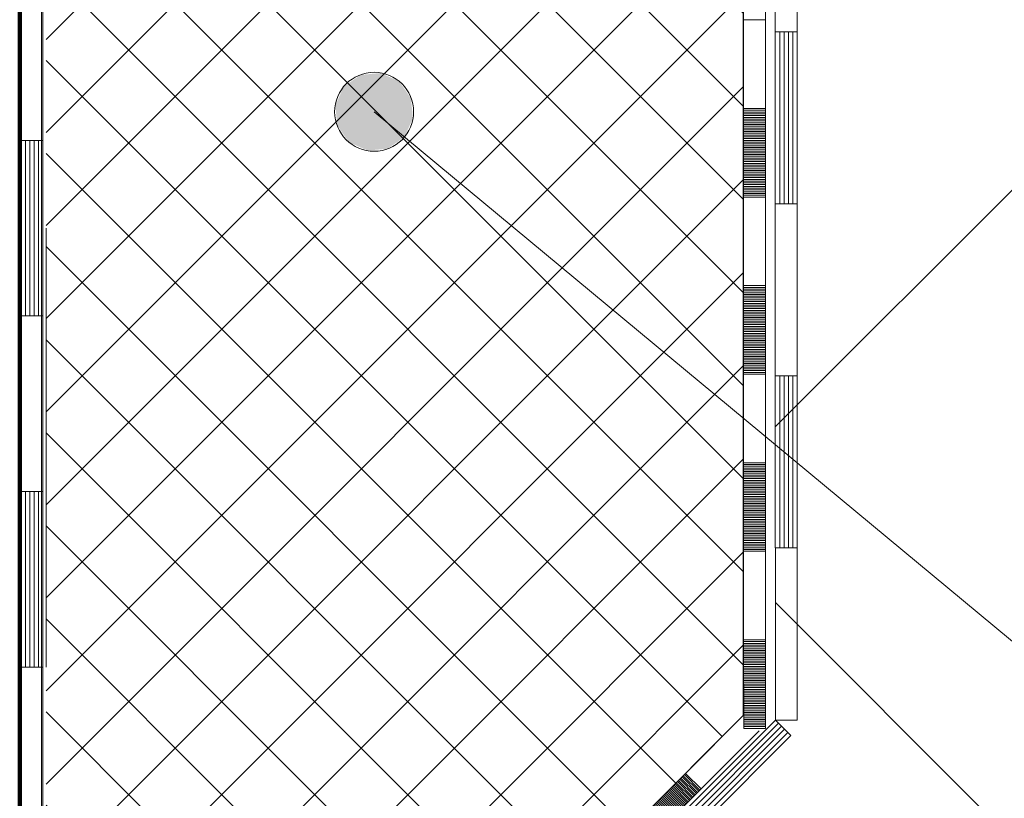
# Model space of a CAD drawing. Header units: metres. Extents: x 1306 to 1412, y -79 to 41.
# Tile 30 of 256: x 1389.313 to 1389.537, y -70.704 to -70.527. Entities that reach past the tile are written whole.
import ezdxf

# ---------------------------------------------------------------- set-up
doc = ezdxf.new("R2010")
doc.units = ezdxf.units.M
doc.header["$PDMODE"] = 65
for name, pattern in [('AUSGEZOGEN', [0]), ('PUNKT2_S9', [0.0015, 0, -0.0015]), ('STRICHPUNKT2_S5', [0.5, 0.35, -0.05, 0.05, -0.05])]:
    doc.linetypes.add(name, pattern=pattern)
for name, color, linetype, lineweight in [('XR$9$Achsen', 4, 'AUSGEZOGEN', 13), ('XR$9$Maßlinie 1_50', 7, 'AUSGEZOGEN', 25), ('XR$9$Muster', 4, 'AUSGEZOGEN', 13), ('XR$9$Möblierung', 4, 'AUSGEZOGEN', 13), ('XR$9$Schraffur', 4, 'AUSGEZOGEN', 13), ('XR$9$Text 1_100', 3, 'AUSGEZOGEN', 18), ('XR$9$Text 1_50', 3, 'AUSGEZOGEN', 18), ('XR$9$Wand', 1, 'AUSGEZOGEN', 50), ('XR$9$Wand Mauerwerk tr', 42, 'AUSGEZOGEN', 18)]:
    doc.layers.add(name, color=color, linetype=linetype, lineweight=lineweight)
doc.styles.add('ARIAL', font='arial.ttf')
doc.dimstyles.new('DIMSTYLE_32', dxfattribs={"dimtxt": 0.04, "dimasz": 0.03, "dimexe": 0, "dimexo": 1e-06, "dimgap": 0.02, "dimtad": 2, "dimdec": 1, "dimlfac": 100, "dimrnd": 0.5, "dimzin": 4, "dimdsep": 46, "dimtxsty": 'ARIAL', "dimblk1": 'ALL_ML_KREIS', "dimblk2": 'ALL_ML_KREIS', "dimsah": 1, "dimcen": 0, "dimse1": 1, "dimse2": 1, "dimclrd": 7, "dimclre": 7, "dimclrt": 7, "dimadec": 0, "dimazin": 0, "dimtfac": 1, "dimtdec": 0, "dimtix": 1, "dimtmove": 2, "dimatfit": 3, "dimfxl": 0, "dimtzin": 0, "dimlwd": 0, "dimlwe": 25, "dimarcsym": 0})

# ---------------------------------------------------------------- blocks, each defined once
blk = doc.blocks.new('MUSTERELEMENT_6')
at = {"layer": 'XR$9$Muster', "color": 4, "linetype": 'AUSGEZOGEN', "lineweight": 13, "transparency": 33554687}
for p, q in [((1389.31305, -70.47453), (1389.31305, -70.55453)), ((1389.31805, -70.47453), (1389.31805, -70.55453)), ((1389.31305, -70.55453), (1389.31305, -70.63453)), ((1389.31805, -70.55453), (1389.31305, -70.55453)), ((1389.31805, -70.55453), (1389.31305, -70.55453)), ((1389.31405, -70.55453), (1389.31405, -70.59453)), ((1389.31505, -70.55453), (1389.31505, -70.59453)), ((1389.31605, -70.55453), (1389.31605, -70.59453)), ((1389.31705, -70.55453), (1389.31705, -70.59453)), ((1389.31805, -70.55453), (1389.31805, -70.63453)), ((1389.31805, -70.59453), (1389.31305, -70.59453)), ((1389.31305, -70.63453), (1389.31305, -70.71453)), ((1389.31805, -70.63453), (1389.31305, -70.63453)), ((1389.31805, -70.63453), (1389.31305, -70.63453)), ((1389.31405, -70.63453), (1389.31405, -70.67453)), ((1389.31505, -70.63453), (1389.31505, -70.67453)), ((1389.31605, -70.63453), (1389.31605, -70.67453)), ((1389.31705, -70.63453), (1389.31705, -70.67453)), ((1389.31805, -70.63453), (1389.31805, -70.71453)), ((1389.31805, -70.67453), (1389.31305, -70.67453))]:
    blk.add_line(p, q, dxfattribs=at)
blk = doc.blocks.new('MUSTERELEMENT_16')
at = {"layer": 'XR$9$Muster', "color": 4, "linetype": 'AUSGEZOGEN', "lineweight": 13, "transparency": 33554687}
for p, q in [((1389.48496, -70.45136), (1389.48496, -70.52977)), ((1389.48996, -70.45136), (1389.48996, -70.52977)), ((1389.48496, -70.52977), (1389.48496, -70.60819)), ((1389.48996, -70.52977), (1389.48496, -70.52977)), ((1389.48996, -70.52977), (1389.48496, -70.52977)), ((1389.48596, -70.52977), (1389.48596, -70.56898)), ((1389.48696, -70.52977), (1389.48696, -70.56898)), ((1389.48796, -70.52977), (1389.48796, -70.56898)), ((1389.48896, -70.52977), (1389.48896, -70.56898)), ((1389.48996, -70.52977), (1389.48996, -70.60819)), ((1389.48996, -70.56898), (1389.48496, -70.56898)), ((1389.48496, -70.60819), (1389.48497, -70.68661)), ((1389.48996, -70.60819), (1389.48496, -70.60819)), ((1389.48996, -70.60819), (1389.48496, -70.60819)), ((1389.48596, -70.60819), (1389.48597, -70.6474)), ((1389.48696, -70.60819), (1389.48697, -70.6474)), ((1389.48796, -70.60819), (1389.48797, -70.6474)), ((1389.48896, -70.60819), (1389.48897, -70.6474)), ((1389.48996, -70.60819), (1389.48997, -70.68661)), ((1389.48997, -70.6474), (1389.48497, -70.6474)), ((1389.48497, -70.68661), (1389.48497, -70.68661)), ((1389.48697, -70.68661), (1389.48697, -70.68661)), ((1389.48797, -70.68661), (1389.48797, -70.68661)), ((1389.48897, -70.68661), (1389.48897, -70.68661)), ((1389.48997, -70.68661), (1389.48997, -70.68661))]:
    blk.add_line(p, q, dxfattribs=at)
blk.add_lwpolyline([(1389.48997, -70.68661), (1389.48997, -70.68661), (1389.48497, -70.68661)], dxfattribs=at)
blk.add_lwpolyline([(1389.48997, -70.68661), (1389.48997, -70.68661), (1389.48497, -70.68661)], dxfattribs=at)
blk = doc.blocks.new('MUSTERELEMENT_17')
at = {"layer": 'XR$9$Muster', "color": 4, "linetype": 'AUSGEZOGEN', "lineweight": 13, "transparency": 33554687}
for p, q in [((1389.48638, -70.68802), (1389.45868, -70.71573)), ((1389.4885, -70.69014), (1389.43309, -70.74556)), ((1389.48709, -70.68873), (1389.45938, -70.71644)), ((1389.4878, -70.68943), (1389.46009, -70.71715)), ((1389.4608, -70.71785), (1389.45726, -70.71432)), ((1389.42956, -70.74203), (1389.37415, -70.79745)), ((1389.43027, -70.74274), (1389.40256, -70.77045)), ((1389.43097, -70.74344), (1389.40327, -70.77116)), ((1389.43168, -70.74415), (1389.40397, -70.77186)), ((1389.43309, -70.74556), (1389.42956, -70.74203)), ((1389.43309, -70.74556), (1389.42956, -70.74203)), ((1389.43309, -70.74556), (1389.37768, -70.80099)), ((1389.43239, -70.74486), (1389.40468, -70.77257)), ((1389.40539, -70.77328), (1389.40185, -70.76974)), ((1389.37415, -70.79745), (1389.31874, -70.85288)), ((1389.37768, -70.80099), (1389.37415, -70.79745)), ((1389.37768, -70.80099), (1389.37415, -70.79745)), ((1389.37486, -70.79816), (1389.34715, -70.82587)), ((1389.37556, -70.79887), (1389.34786, -70.82658)), ((1389.37627, -70.79957), (1389.34856, -70.82729)), ((1389.37698, -70.80028), (1389.34927, -70.82799)), ((1389.34998, -70.8287), (1389.34644, -70.82517)), ((1389.31874, -70.85288), (1389.31874, -70.85288)), ((1389.32086, -70.855), (1389.32086, -70.855))]:
    blk.add_line(p, q, dxfattribs=at)
for points in [[(1389.48497, -70.68661), (1389.48497, -70.68661), (1389.42956, -70.74203)], [(1389.48568, -70.68731), (1389.48568, -70.68731), (1389.45797, -70.71502)], [(1389.4885, -70.69014), (1389.48681, -70.68844), (1389.48497, -70.68661)], [(1389.37768, -70.80099), (1389.32227, -70.85641), (1389.32227, -70.85641)], [(1389.32227, -70.85641), (1389.319, -70.85314), (1389.31874, -70.85288)], [(1389.32227, -70.85641), (1389.319, -70.85314), (1389.31874, -70.85288)]]:
    blk.add_lwpolyline(points, dxfattribs=at)
blk = doc.blocks.new('MUSTERELEMENT_18')
at = {"layer": 'XR$9$Möblierung', "color": 4, "linetype": 'AUSGEZOGEN', "lineweight": 13, "transparency": 33554687}
for p, q in [((1389.4645, -70.69877), (1389.45125, -70.71203)), ((1389.4645, -70.69877), (1389.45125, -70.71203)), ((1389.4645, -70.69877), (1389.45125, -70.71203)), ((1389.4645, -70.69877), (1389.45125, -70.71203)), ((1389.4645, -70.69877), (1389.45125, -70.71203)), ((1389.46397, -70.6993), (1389.46751, -70.70284)), ((1389.46424, -70.69904), (1389.46777, -70.70257)), ((1389.4645, -70.69877), (1389.46804, -70.70231)), ((1389.46185, -70.70142), (1389.46539, -70.70496)), ((1389.46212, -70.70116), (1389.46565, -70.70469)), ((1389.46238, -70.70089), (1389.46592, -70.70443)), ((1389.46265, -70.70063), (1389.46618, -70.70416)), ((1389.46291, -70.70036), (1389.46645, -70.7039)), ((1389.46318, -70.7001), (1389.46671, -70.70363)), ((1389.46344, -70.69983), (1389.46698, -70.70337)), ((1389.46371, -70.69957), (1389.46724, -70.7031)), ((1389.46804, -70.70231), (1389.45479, -70.71556)), ((1389.45947, -70.70381), (1389.463, -70.70734)), ((1389.45973, -70.70354), (1389.46327, -70.70708)), ((1389.46, -70.70328), (1389.46353, -70.70681)), ((1389.46026, -70.70301), (1389.4638, -70.70655)), ((1389.46053, -70.70275), (1389.46406, -70.70628)), ((1389.46079, -70.70248), (1389.46433, -70.70602)), ((1389.46106, -70.70222), (1389.46459, -70.70575)), ((1389.46132, -70.70195), (1389.46486, -70.70549)), ((1389.46159, -70.70169), (1389.46512, -70.70522)), ((1389.45735, -70.70593), (1389.46088, -70.70946)), ((1389.45761, -70.70566), (1389.46115, -70.7092)), ((1389.45788, -70.7054), (1389.46141, -70.70893)), ((1389.45814, -70.70513), (1389.46168, -70.70867)), ((1389.45841, -70.70487), (1389.46194, -70.7084)), ((1389.45867, -70.7046), (1389.46221, -70.70814)), ((1389.45894, -70.70434), (1389.46247, -70.70787)), ((1389.4592, -70.70407), (1389.46274, -70.70761)), ((1389.45496, -70.70831), (1389.4585, -70.71185)), ((1389.45523, -70.70805), (1389.45876, -70.71158)), ((1389.45549, -70.70778), (1389.45903, -70.71132)), ((1389.45576, -70.70752), (1389.45929, -70.71105)), ((1389.45602, -70.70725), (1389.45956, -70.71079)), ((1389.45629, -70.70699), (1389.45982, -70.71052)), ((1389.45655, -70.70672), (1389.46009, -70.71026)), ((1389.45682, -70.70646), (1389.46035, -70.70999)), ((1389.45708, -70.70619), (1389.46062, -70.70973)), ((1389.45284, -70.71043), (1389.45638, -70.71397)), ((1389.45311, -70.71017), (1389.45664, -70.7137)), ((1389.45337, -70.7099), (1389.45691, -70.71344)), ((1389.45364, -70.70964), (1389.45717, -70.71317)), ((1389.4539, -70.70937), (1389.45744, -70.71291)), ((1389.45417, -70.70911), (1389.4577, -70.71264)), ((1389.45443, -70.70884), (1389.45797, -70.71238)), ((1389.4547, -70.70858), (1389.45823, -70.71211)), ((1389.45125, -70.71203), (1389.45479, -70.71556)), ((1389.45152, -70.71176), (1389.45505, -70.7153)), ((1389.45178, -70.7115), (1389.45532, -70.71503)), ((1389.45205, -70.71123), (1389.45558, -70.71477)), ((1389.45231, -70.71096), (1389.45585, -70.7145)), ((1389.45258, -70.7107), (1389.45611, -70.71423)), ((1389.45479, -70.71556), (1389.44154, -70.72882)), ((1389.438, -70.72528), (1389.42475, -70.73854)), ((1389.438, -70.72528), (1389.42475, -70.73854)), ((1389.438, -70.72528), (1389.42475, -70.73854)), ((1389.438, -70.72528), (1389.42475, -70.73854)), ((1389.438, -70.72528), (1389.42475, -70.73854)), ((1389.43721, -70.72608), (1389.44074, -70.72961)), ((1389.43747, -70.72581), (1389.44101, -70.72935)), ((1389.43774, -70.72555), (1389.44127, -70.72908)), ((1389.438, -70.72528), (1389.44154, -70.72882)), ((1389.43482, -70.72846), (1389.43836, -70.732)), ((1389.43509, -70.7282), (1389.43862, -70.73173)), ((1389.43535, -70.72793), (1389.43889, -70.73147)), ((1389.43562, -70.72767), (1389.43915, -70.7312)), ((1389.43588, -70.7274), (1389.43942, -70.73094)), ((1389.43615, -70.72714), (1389.43968, -70.73067)), ((1389.43641, -70.72687), (1389.43995, -70.73041)), ((1389.43668, -70.72661), (1389.44021, -70.73014)), ((1389.43694, -70.72634), (1389.44048, -70.72988)), ((1389.44154, -70.72882), (1389.42829, -70.74207)), ((1389.4327, -70.73058), (1389.43624, -70.73412)), ((1389.43297, -70.73032), (1389.4365, -70.73385)), ((1389.43323, -70.73005), (1389.43677, -70.73359)), ((1389.4335, -70.72979), (1389.43703, -70.73332)), ((1389.43376, -70.72952), (1389.4373, -70.73306)), ((1389.43403, -70.72926), (1389.43756, -70.73279)), ((1389.43429, -70.72899), (1389.43783, -70.73253)), ((1389.43456, -70.72873), (1389.43809, -70.73226)), ((1389.43031, -70.73297), (1389.43385, -70.7365)), ((1389.43058, -70.7327), (1389.43412, -70.73624)), ((1389.43084, -70.73244), (1389.43438, -70.73597)), ((1389.43111, -70.73217), (1389.43465, -70.73571)), ((1389.43137, -70.73191), (1389.43491, -70.73544)), ((1389.43164, -70.73164), (1389.43518, -70.73518)), ((1389.4319, -70.73138), (1389.43544, -70.73491)), ((1389.43217, -70.73111), (1389.43571, -70.73465)), ((1389.43243, -70.73085), (1389.43597, -70.73438)), ((1389.42819, -70.73509), (1389.43173, -70.73862)), ((1389.42846, -70.73482), (1389.432, -70.73836)), ((1389.42872, -70.73456), (1389.43226, -70.73809)), ((1389.42899, -70.73429), (1389.43253, -70.73783)), ((1389.42925, -70.73403), (1389.43279, -70.73756)), ((1389.42952, -70.73376), (1389.43306, -70.7373)), ((1389.42978, -70.7335), (1389.43332, -70.73703)), ((1389.43005, -70.73323), (1389.43359, -70.73677)), ((1389.42581, -70.73747), (1389.42935, -70.74101)), ((1389.42607, -70.73721), (1389.42961, -70.74074)), ((1389.42634, -70.73694), (1389.42988, -70.74048)), ((1389.4266, -70.73668), (1389.43014, -70.74021)), ((1389.42687, -70.73641), (1389.43041, -70.73995)), ((1389.42713, -70.73615), (1389.43067, -70.73968)), ((1389.4274, -70.73588), (1389.43094, -70.73942)), ((1389.42766, -70.73562), (1389.4312, -70.73915)), ((1389.42793, -70.73535), (1389.43147, -70.73889)), ((1389.42475, -70.73854), (1389.42829, -70.74207)), ((1389.42501, -70.73827), (1389.42855, -70.74181)), ((1389.42528, -70.738), (1389.42882, -70.74154)), ((1389.42554, -70.73774), (1389.42908, -70.74127)), ((1389.42829, -70.74207), (1389.41503, -70.75533)), ((1389.4115, -70.75179), (1389.39825, -70.76504)), ((1389.4115, -70.75179), (1389.39825, -70.76504)), ((1389.4115, -70.75179), (1389.39825, -70.76504)), ((1389.4115, -70.75179), (1389.39825, -70.76504)), ((1389.4115, -70.75179), (1389.39825, -70.76504)), ((1389.41017, -70.75312), (1389.41371, -70.75665)), ((1389.41044, -70.75285), (1389.41397, -70.75639)), ((1389.4107, -70.75259), (1389.41424, -70.75612)), ((1389.41097, -70.75232), (1389.4145, -70.75586)), ((1389.41123, -70.75205), (1389.41477, -70.75559)), ((1389.4115, -70.75179), (1389.41503, -70.75533)), ((1389.41503, -70.75533), (1389.40178, -70.76858)), ((1389.40805, -70.75524), (1389.41159, -70.75877)), ((1389.40832, -70.75497), (1389.41185, -70.75851)), ((1389.40858, -70.75471), (1389.41212, -70.75824)), ((1389.40885, -70.75444), (1389.41238, -70.75798)), ((1389.40911, -70.75418), (1389.41265, -70.75771)), ((1389.40938, -70.75391), (1389.41291, -70.75745)), ((1389.40964, -70.75365), (1389.41318, -70.75718)), ((1389.40991, -70.75338), (1389.41344, -70.75692)), ((1389.40567, -70.75762), (1389.4092, -70.76116)), ((1389.40593, -70.75736), (1389.40947, -70.76089)), ((1389.4062, -70.75709), (1389.40973, -70.76063)), ((1389.40646, -70.75683), (1389.41, -70.76036)), ((1389.40673, -70.75656), (1389.41026, -70.7601)), ((1389.40699, -70.7563), (1389.41053, -70.75983)), ((1389.40726, -70.75603), (1389.41079, -70.75957)), ((1389.40752, -70.75577), (1389.41106, -70.7593)), ((1389.40779, -70.7555), (1389.41132, -70.75904)), ((1389.40355, -70.75974), (1389.40708, -70.76328)), ((1389.40381, -70.75948), (1389.40735, -70.76301)), ((1389.40408, -70.75921), (1389.40761, -70.76275)), ((1389.40434, -70.75895), (1389.40788, -70.76248)), ((1389.40461, -70.75868), (1389.40814, -70.76222)), ((1389.40487, -70.75842), (1389.40841, -70.76195)), ((1389.40514, -70.75815), (1389.40867, -70.76169)), ((1389.4054, -70.75789), (1389.40894, -70.76142)), ((1389.40116, -70.76213), (1389.4047, -70.76566)), ((1389.40143, -70.76186), (1389.40496, -70.7654)), ((1389.40169, -70.7616), (1389.40523, -70.76513)), ((1389.40196, -70.76133), (1389.40549, -70.76487)), ((1389.40222, -70.76107), (1389.40576, -70.7646)), ((1389.40249, -70.7608), (1389.40602, -70.76434)), ((1389.40275, -70.76054), (1389.40629, -70.76407)), ((1389.40302, -70.76027), (1389.40655, -70.76381)), ((1389.40328, -70.76001), (1389.40682, -70.76354)), ((1389.39904, -70.76425), (1389.40258, -70.76778)), ((1389.39931, -70.76398), (1389.40284, -70.76752)), ((1389.39957, -70.76372), (1389.40311, -70.76725)), ((1389.39984, -70.76345), (1389.40337, -70.76699)), ((1389.4001, -70.76319), (1389.40364, -70.76672)), ((1389.40037, -70.76292), (1389.4039, -70.76646)), ((1389.40063, -70.76266), (1389.40417, -70.76619)), ((1389.4009, -70.76239), (1389.40443, -70.76593)), ((1389.39825, -70.76504), (1389.40178, -70.76858)), ((1389.39851, -70.76478), (1389.40205, -70.76831)), ((1389.39878, -70.76451), (1389.40231, -70.76805)), ((1389.40178, -70.76858), (1389.38853, -70.78183)), ((1389.38499, -70.7783), (1389.37174, -70.79155)), ((1389.38499, -70.7783), (1389.37174, -70.79155)), ((1389.38499, -70.7783), (1389.37174, -70.79155)), ((1389.38499, -70.7783), (1389.37174, -70.79155)), ((1389.38499, -70.7783), (1389.37174, -70.79155)), ((1389.3834, -70.77989), (1389.38694, -70.78343)), ((1389.38367, -70.77963), (1389.38721, -70.78316)), ((1389.38393, -70.77936), (1389.38747, -70.7829)), ((1389.3842, -70.77909), (1389.38774, -70.78263)), ((1389.38446, -70.77883), (1389.388, -70.78236)), ((1389.38473, -70.77856), (1389.38827, -70.7821)), ((1389.38499, -70.7783), (1389.38853, -70.78183)), ((1389.38853, -70.78183), (1389.37528, -70.79509)), ((1389.38102, -70.78228), (1389.38456, -70.78581)), ((1389.38128, -70.78201), (1389.38482, -70.78555)), ((1389.38155, -70.78175), (1389.38509, -70.78528)), ((1389.38181, -70.78148), (1389.38535, -70.78502)), ((1389.38208, -70.78122), (1389.38562, -70.78475)), ((1389.38234, -70.78095), (1389.38588, -70.78449)), ((1389.38261, -70.78069), (1389.38615, -70.78422)), ((1389.38287, -70.78042), (1389.38641, -70.78396)), ((1389.38314, -70.78016), (1389.38668, -70.78369)), ((1389.3789, -70.7844), (1389.38244, -70.78793)), ((1389.37916, -70.78413), (1389.3827, -70.78767)), ((1389.37943, -70.78387), (1389.38297, -70.7874)), ((1389.37969, -70.7836), (1389.38323, -70.78714)), ((1389.37996, -70.78334), (1389.3835, -70.78687)), ((1389.38022, -70.78307), (1389.38376, -70.78661)), ((1389.38049, -70.78281), (1389.38403, -70.78634)), ((1389.38075, -70.78254), (1389.38429, -70.78608)), ((1389.37651, -70.78678), (1389.38005, -70.79032)), ((1389.37678, -70.78652), (1389.38032, -70.79005)), ((1389.37704, -70.78625), (1389.38058, -70.78979)), ((1389.37731, -70.78599), (1389.38085, -70.78952)), ((1389.37757, -70.78572), (1389.38111, -70.78926)), ((1389.37784, -70.78546), (1389.38138, -70.78899)), ((1389.3781, -70.78519), (1389.38164, -70.78873)), ((1389.37837, -70.78493), (1389.38191, -70.78846)), ((1389.37863, -70.78466), (1389.38217, -70.7882)), ((1389.37439, -70.7889), (1389.37793, -70.79244)), ((1389.37466, -70.78864), (1389.37819, -70.79217)), ((1389.37492, -70.78837), (1389.37846, -70.79191)), ((1389.37519, -70.78811), (1389.37872, -70.79164)), ((1389.37545, -70.78784), (1389.37899, -70.79138)), ((1389.37572, -70.78758), (1389.37925, -70.79111)), ((1389.37598, -70.78731), (1389.37952, -70.79085)), ((1389.37625, -70.78705), (1389.37978, -70.79058)), ((1389.37201, -70.79129), (1389.37554, -70.79482)), ((1389.37227, -70.79102), (1389.37581, -70.79456)), ((1389.37254, -70.79076), (1389.37607, -70.79429)), ((1389.3728, -70.79049), (1389.37634, -70.79403)), ((1389.37307, -70.79023), (1389.3766, -70.79376)), ((1389.37333, -70.78996), (1389.37687, -70.7935)), ((1389.3736, -70.7897), (1389.37713, -70.79323)), ((1389.37386, -70.78943), (1389.3774, -70.79297)), ((1389.37413, -70.78917), (1389.37766, -70.7927)), ((1389.37174, -70.79155), (1389.37528, -70.79509)), ((1389.37528, -70.79509), (1389.36203, -70.80834)), ((1389.35849, -70.80481), (1389.34524, -70.81806)), ((1389.35849, -70.80481), (1389.34524, -70.81806)), ((1389.35849, -70.80481), (1389.34524, -70.81806)), ((1389.35849, -70.80481), (1389.34524, -70.81806)), ((1389.35849, -70.80481), (1389.34524, -70.81806)), ((1389.35849, -70.80481), (1389.36203, -70.80834)), ((1389.35637, -70.80693), (1389.35991, -70.81047)), ((1389.35664, -70.80667), (1389.36017, -70.8102)), ((1389.3569, -70.8064), (1389.36044, -70.80994)), ((1389.35717, -70.80613), (1389.3607, -70.80967)), ((1389.35743, -70.80587), (1389.36097, -70.8094)), ((1389.3577, -70.8056), (1389.36123, -70.80914)), ((1389.35796, -70.80534), (1389.3615, -70.80887)), ((1389.35823, -70.80507), (1389.36176, -70.80861)), ((1389.36203, -70.80834), (1389.34878, -70.8216)), ((1389.35425, -70.80905), (1389.35779, -70.81259)), ((1389.35452, -70.80879), (1389.35805, -70.81232)), ((1389.35478, -70.80852), (1389.35832, -70.81206)), ((1389.35505, -70.80826), (1389.35858, -70.81179)), ((1389.35531, -70.80799), (1389.35885, -70.81153)), ((1389.35558, -70.80773), (1389.35911, -70.81126)), ((1389.35584, -70.80746), (1389.35938, -70.811)), ((1389.35611, -70.8072), (1389.35964, -70.81073)), ((1389.35187, -70.81144), (1389.3554, -70.81497)), ((1389.35213, -70.81117), (1389.35567, -70.81471)), ((1389.3524, -70.81091), (1389.35593, -70.81444)), ((1389.35266, -70.81064), (1389.3562, -70.81418)), ((1389.35293, -70.81038), (1389.35646, -70.81391)), ((1389.35319, -70.81011), (1389.35673, -70.81365)), ((1389.35346, -70.80985), (1389.35699, -70.81338)), ((1389.35372, -70.80958), (1389.35726, -70.81312)), ((1389.35399, -70.80932), (1389.35752, -70.81285)), ((1389.34975, -70.81356), (1389.35328, -70.81709)), ((1389.35001, -70.81329), (1389.35355, -70.81683)), ((1389.35028, -70.81303), (1389.35381, -70.81656)), ((1389.35054, -70.81276), (1389.35408, -70.8163)), ((1389.35081, -70.8125), (1389.35434, -70.81603)), ((1389.35107, -70.81223), (1389.35461, -70.81577)), ((1389.35134, -70.81197), (1389.35487, -70.8155)), ((1389.3516, -70.8117), (1389.35514, -70.81524)), ((1389.34736, -70.81594), (1389.3509, -70.81948)), ((1389.34763, -70.81568), (1389.35116, -70.81921)), ((1389.34789, -70.81541), (1389.35143, -70.81895)), ((1389.34816, -70.81515), (1389.35169, -70.81868)), ((1389.34842, -70.81488), (1389.35196, -70.81842)), ((1389.34869, -70.81462), (1389.35222, -70.81815)), ((1389.34895, -70.81435), (1389.35249, -70.81789)), ((1389.34922, -70.81409), (1389.35275, -70.81762)), ((1389.34948, -70.81382), (1389.35302, -70.81736)), ((1389.34524, -70.81806), (1389.34878, -70.8216)), ((1389.34551, -70.8178), (1389.34904, -70.82133)), ((1389.34577, -70.81753), (1389.34931, -70.82107)), ((1389.34604, -70.81727), (1389.34957, -70.8208)), ((1389.3463, -70.817), (1389.34984, -70.82054)), ((1389.34657, -70.81674), (1389.3501, -70.82027)), ((1389.34683, -70.81647), (1389.35037, -70.82001)), ((1389.3471, -70.81621), (1389.35063, -70.81974)), ((1389.34878, -70.8216), (1389.33553, -70.83485)), ((1389.33199, -70.83132), (1389.31874, -70.84457)), ((1389.33199, -70.83132), (1389.31874, -70.84457)), ((1389.33199, -70.83132), (1389.31874, -70.84457)), ((1389.33199, -70.83132), (1389.31874, -70.84457)), ((1389.33199, -70.83132), (1389.31874, -70.84457)), ((1389.33172, -70.83158), (1389.33526, -70.83512)), ((1389.33199, -70.83132), (1389.33553, -70.83485)), ((1389.32934, -70.83397), (1389.33287, -70.83751)), ((1389.3296, -70.83371), (1389.33314, -70.83724)), ((1389.32987, -70.83344), (1389.33341, -70.83698)), ((1389.33013, -70.83317), (1389.33367, -70.83671)), ((1389.3304, -70.83291), (1389.33394, -70.83644)), ((1389.33066, -70.83264), (1389.3342, -70.83618)), ((1389.33093, -70.83238), (1389.33447, -70.83591)), ((1389.33119, -70.83211), (1389.33473, -70.83565)), ((1389.33146, -70.83185), (1389.335, -70.83538)), ((1389.33553, -70.83485), (1389.32227, -70.84811)), ((1389.32722, -70.83609), (1389.33075, -70.83963)), ((1389.32748, -70.83583), (1389.33102, -70.83936)), ((1389.32775, -70.83556), (1389.33128, -70.8391)), ((1389.32801, -70.8353), (1389.33155, -70.83883)), ((1389.32828, -70.83503), (1389.33181, -70.83857)), ((1389.32854, -70.83477), (1389.33208, -70.8383)), ((1389.32881, -70.8345), (1389.33234, -70.83804)), ((1389.32907, -70.83424), (1389.33261, -70.83777)), ((1389.32483, -70.83848), (1389.32837, -70.84201)), ((1389.3251, -70.83821), (1389.32863, -70.84175)), ((1389.32536, -70.83795), (1389.3289, -70.84148)), ((1389.32563, -70.83768), (1389.32916, -70.84122)), ((1389.32589, -70.83742), (1389.32943, -70.84095)), ((1389.32616, -70.83715), (1389.32969, -70.84069)), ((1389.32642, -70.83689), (1389.32996, -70.84042)), ((1389.32669, -70.83662), (1389.33022, -70.84016)), ((1389.32695, -70.83636), (1389.33049, -70.83989)), ((1389.32271, -70.8406), (1389.32625, -70.84413)), ((1389.32298, -70.84033), (1389.32651, -70.84387)), ((1389.32324, -70.84007), (1389.32678, -70.8436)), ((1389.32351, -70.8398), (1389.32704, -70.84334)), ((1389.32377, -70.83954), (1389.32731, -70.84307)), ((1389.32404, -70.83927), (1389.32757, -70.84281)), ((1389.3243, -70.83901), (1389.32784, -70.84254)), ((1389.32457, -70.83874), (1389.3281, -70.84228)), ((1389.32059, -70.84272), (1389.32413, -70.84625)), ((1389.32086, -70.84245), (1389.32439, -70.84599)), ((1389.32112, -70.84219), (1389.32466, -70.84572)), ((1389.32139, -70.84192), (1389.32492, -70.84546)), ((1389.32165, -70.84166), (1389.32519, -70.84519)), ((1389.32192, -70.84139), (1389.32545, -70.84493)), ((1389.32218, -70.84113), (1389.32572, -70.84466)), ((1389.32245, -70.84086), (1389.32598, -70.8444)), ((1389.31874, -70.84457), (1389.31874, -70.84457)), ((1389.31874, -70.84457), (1389.31874, -70.84457)), ((1389.31874, -70.84457), (1389.32227, -70.84811)), ((1389.319, -70.84431), (1389.32254, -70.84784)), ((1389.31927, -70.84404), (1389.3228, -70.84758)), ((1389.31953, -70.84378), (1389.32307, -70.84731)), ((1389.3198, -70.84351), (1389.32333, -70.84705)), ((1389.32006, -70.84325), (1389.3236, -70.84678)), ((1389.32033, -70.84298), (1389.32386, -70.84652)), ((1389.32227, -70.84811), (1389.32227, -70.84811))]:
    blk.add_line(p, q, dxfattribs=at)
for points in [[(1389.47775, -70.68552), (1389.47775, -70.68552), (1389.4645, -70.69877), (1389.45125, -70.71203)], [(1389.47775, -70.68552), (1389.47775, -70.68552), (1389.4645, -70.69877), (1389.45125, -70.71203)], [(1389.48129, -70.68905), (1389.48129, -70.68905), (1389.46804, -70.70231)], [(1389.45125, -70.71203), (1389.438, -70.72528), (1389.42475, -70.73854)], [(1389.45125, -70.71203), (1389.438, -70.72528), (1389.42475, -70.73854)], [(1389.42475, -70.73854), (1389.4115, -70.75179), (1389.39825, -70.76504)], [(1389.42475, -70.73854), (1389.4115, -70.75179), (1389.39825, -70.76504)], [(1389.39825, -70.76504), (1389.38499, -70.7783), (1389.37174, -70.79155)], [(1389.39825, -70.76504), (1389.38499, -70.7783), (1389.37174, -70.79155)], [(1389.37174, -70.79155), (1389.35849, -70.80481), (1389.34524, -70.81806)], [(1389.37174, -70.79155), (1389.35849, -70.80481), (1389.34524, -70.81806)], [(1389.34524, -70.81806), (1389.33199, -70.83132), (1389.31874, -70.84457)], [(1389.34524, -70.81806), (1389.33199, -70.83132), (1389.31874, -70.84457)]]:
    blk.add_lwpolyline(points, dxfattribs=at)
blk = doc.blocks.new('MUSTERELEMENT_19')
at = {"layer": 'XR$9$Möblierung', "color": 4, "linetype": 'AUSGEZOGEN', "lineweight": 13, "transparency": 33554687}
for p, q in [((1389.47775, -70.50688), (1389.47775, -70.52707)), ((1389.47775, -70.50688), (1389.47775, -70.52707)), ((1389.47775, -70.50688), (1389.47775, -70.52707)), ((1389.47775, -70.50688), (1389.47775, -70.52707)), ((1389.47775, -70.50688), (1389.47775, -70.52707)), ((1389.48275, -70.50688), (1389.48275, -70.52707)), ((1389.47775, -70.52707), (1389.48275, -70.52707)), ((1389.48275, -70.52707), (1389.48275, -70.54725)), ((1389.47775, -70.54725), (1389.48275, -70.54725)), ((1389.47775, -70.54725), (1389.47775, -70.56743)), ((1389.47775, -70.54725), (1389.47775, -70.56743)), ((1389.47775, -70.54725), (1389.47775, -70.56743)), ((1389.47775, -70.54725), (1389.47775, -70.56743)), ((1389.47775, -70.54725), (1389.47775, -70.56743)), ((1389.47775, -70.54765), (1389.48275, -70.54765)), ((1389.47775, -70.54805), (1389.48275, -70.54805)), ((1389.47775, -70.54846), (1389.48275, -70.54846)), ((1389.47775, -70.54886), (1389.48275, -70.54886)), ((1389.48275, -70.54725), (1389.48275, -70.56743)), ((1389.47775, -70.54927), (1389.48275, -70.54926)), ((1389.47775, -70.54967), (1389.48275, -70.54967)), ((1389.47775, -70.55007), (1389.48275, -70.55007)), ((1389.47775, -70.55048), (1389.48275, -70.55048)), ((1389.47775, -70.55088), (1389.48275, -70.55088)), ((1389.47775, -70.55128), (1389.48275, -70.55128)), ((1389.47775, -70.55169), (1389.48275, -70.55169)), ((1389.47775, -70.55209), (1389.48275, -70.55209)), ((1389.47775, -70.55249), (1389.48275, -70.55249)), ((1389.47775, -70.5529), (1389.48275, -70.5529)), ((1389.47775, -70.5533), (1389.48275, -70.5533)), ((1389.47775, -70.5537), (1389.48275, -70.5537)), ((1389.47775, -70.55411), (1389.48275, -70.55411)), ((1389.47775, -70.55451), (1389.48275, -70.55451)), ((1389.47775, -70.55492), (1389.48275, -70.55492)), ((1389.47775, -70.55532), (1389.48275, -70.55532)), ((1389.47775, -70.55572), (1389.48275, -70.55572)), ((1389.47775, -70.55613), (1389.48275, -70.55613)), ((1389.47775, -70.55653), (1389.48275, -70.55653)), ((1389.47775, -70.55693), (1389.48275, -70.55693)), ((1389.47775, -70.55734), (1389.48275, -70.55734)), ((1389.47775, -70.55774), (1389.48275, -70.55774)), ((1389.47775, -70.55814), (1389.48275, -70.55814)), ((1389.47775, -70.55855), (1389.48275, -70.55855)), ((1389.47775, -70.55895), (1389.48275, -70.55895)), ((1389.47775, -70.55936), (1389.48275, -70.55936)), ((1389.47775, -70.55976), (1389.48275, -70.55976)), ((1389.47775, -70.56016), (1389.48275, -70.56016)), ((1389.47775, -70.56057), (1389.48275, -70.56057)), ((1389.47775, -70.56097), (1389.48275, -70.56097)), ((1389.47775, -70.56137), (1389.48275, -70.56137)), ((1389.47775, -70.56178), (1389.48275, -70.56178)), ((1389.47775, -70.56218), (1389.48275, -70.56218)), ((1389.47775, -70.56258), (1389.48275, -70.56258)), ((1389.47775, -70.56299), (1389.48275, -70.56299)), ((1389.47775, -70.56339), (1389.48275, -70.56339)), ((1389.47775, -70.5638), (1389.48275, -70.5638)), ((1389.47775, -70.5642), (1389.48275, -70.5642)), ((1389.47775, -70.5646), (1389.48275, -70.5646)), ((1389.47775, -70.56501), (1389.48275, -70.56501)), ((1389.47775, -70.56541), (1389.48275, -70.56541)), ((1389.47775, -70.56581), (1389.48275, -70.56581)), ((1389.47775, -70.56622), (1389.48275, -70.56622)), ((1389.47775, -70.56662), (1389.48275, -70.56662)), ((1389.47775, -70.56702), (1389.48275, -70.56702)), ((1389.47775, -70.56743), (1389.48275, -70.56743)), ((1389.48275, -70.56743), (1389.48275, -70.58761)), ((1389.47775, -70.58761), (1389.48275, -70.58761)), ((1389.47775, -70.58761), (1389.47775, -70.60779)), ((1389.47775, -70.58761), (1389.47775, -70.60779)), ((1389.47775, -70.58761), (1389.47775, -70.60779)), ((1389.47775, -70.58761), (1389.47775, -70.60779)), ((1389.47775, -70.58761), (1389.47775, -70.60779)), ((1389.47775, -70.58801), (1389.48275, -70.58801)), ((1389.47775, -70.58842), (1389.48275, -70.58842)), ((1389.47775, -70.58882), (1389.48275, -70.58882)), ((1389.47775, -70.58922), (1389.48275, -70.58922)), ((1389.48275, -70.58761), (1389.48275, -70.60779)), ((1389.47775, -70.58963), (1389.48275, -70.58963)), ((1389.47775, -70.59003), (1389.48275, -70.59003)), ((1389.47775, -70.59043), (1389.48275, -70.59043)), ((1389.47775, -70.59084), (1389.48275, -70.59084)), ((1389.47775, -70.59124), (1389.48275, -70.59124)), ((1389.47775, -70.59165), (1389.48275, -70.59165)), ((1389.47775, -70.59205), (1389.48275, -70.59205)), ((1389.47775, -70.59245), (1389.48275, -70.59245)), ((1389.47775, -70.59286), (1389.48275, -70.59286)), ((1389.47775, -70.59326), (1389.48275, -70.59326)), ((1389.47775, -70.59366), (1389.48275, -70.59366)), ((1389.47775, -70.59407), (1389.48275, -70.59407)), ((1389.47775, -70.59447), (1389.48275, -70.59447)), ((1389.47775, -70.59487), (1389.48275, -70.59487)), ((1389.47775, -70.59528), (1389.48275, -70.59528)), ((1389.47775, -70.59568), (1389.48275, -70.59568)), ((1389.47775, -70.59609), (1389.48275, -70.59609)), ((1389.47775, -70.59649), (1389.48275, -70.59649)), ((1389.47775, -70.59689), (1389.48275, -70.59689)), ((1389.47775, -70.5973), (1389.48275, -70.5973)), ((1389.47775, -70.5977), (1389.48275, -70.5977)), ((1389.47775, -70.5981), (1389.48275, -70.5981)), ((1389.47775, -70.59851), (1389.48275, -70.59851)), ((1389.47775, -70.59891), (1389.48275, -70.59891)), ((1389.47775, -70.59931), (1389.48275, -70.59931)), ((1389.47775, -70.59972), (1389.48275, -70.59972)), ((1389.47775, -70.60012), (1389.48275, -70.60012)), ((1389.47775, -70.60053), (1389.48275, -70.60053)), ((1389.47775, -70.60093), (1389.48275, -70.60093)), ((1389.47775, -70.60133), (1389.48275, -70.60133)), ((1389.47775, -70.60174), (1389.48275, -70.60174)), ((1389.47775, -70.60214), (1389.48275, -70.60214)), ((1389.47775, -70.60254), (1389.48275, -70.60254)), ((1389.47775, -70.60295), (1389.48275, -70.60295)), ((1389.47775, -70.60335), (1389.48275, -70.60335)), ((1389.47775, -70.60375), (1389.48275, -70.60375)), ((1389.47775, -70.60416), (1389.48275, -70.60416)), ((1389.47775, -70.60456), (1389.48275, -70.60456)), ((1389.47775, -70.60497), (1389.48275, -70.60496)), ((1389.47775, -70.60537), (1389.48275, -70.60537)), ((1389.47775, -70.60577), (1389.48275, -70.60577)), ((1389.47775, -70.60618), (1389.48275, -70.60618)), ((1389.47775, -70.60658), (1389.48275, -70.60658)), ((1389.47775, -70.60698), (1389.48275, -70.60698)), ((1389.47775, -70.60739), (1389.48275, -70.60739)), ((1389.47775, -70.60779), (1389.48275, -70.60779)), ((1389.48275, -70.60779), (1389.48275, -70.62797)), ((1389.47775, -70.62797), (1389.48275, -70.62797)), ((1389.47775, -70.62797), (1389.47775, -70.64815)), ((1389.47775, -70.62797), (1389.47775, -70.64815)), ((1389.47775, -70.62797), (1389.47775, -70.64815)), ((1389.47775, -70.62797), (1389.47775, -70.64815)), ((1389.47775, -70.62797), (1389.47775, -70.64815)), ((1389.47775, -70.62838), (1389.48275, -70.62838)), ((1389.47775, -70.62878), (1389.48275, -70.62878)), ((1389.47775, -70.62918), (1389.48275, -70.62918)), ((1389.47775, -70.62959), (1389.48275, -70.62959)), ((1389.48275, -70.62797), (1389.48275, -70.64815)), ((1389.47775, -70.62999), (1389.48275, -70.62999)), ((1389.47775, -70.63039), (1389.48275, -70.63039)), ((1389.47775, -70.6308), (1389.48275, -70.6308)), ((1389.47775, -70.6312), (1389.48275, -70.6312)), ((1389.47775, -70.6316), (1389.48275, -70.6316)), ((1389.47775, -70.63201), (1389.48275, -70.63201)), ((1389.47775, -70.63241), (1389.48275, -70.63241)), ((1389.47775, -70.63282), (1389.48275, -70.63282)), ((1389.47775, -70.63322), (1389.48275, -70.63322)), ((1389.47775, -70.63362), (1389.48275, -70.63362)), ((1389.47775, -70.63403), (1389.48275, -70.63403)), ((1389.47775, -70.63443), (1389.48275, -70.63443)), ((1389.47775, -70.63483), (1389.48275, -70.63483)), ((1389.47775, -70.63524), (1389.48275, -70.63524)), ((1389.47775, -70.63564), (1389.48275, -70.63564)), ((1389.47775, -70.63604), (1389.48275, -70.63604)), ((1389.47775, -70.63645), (1389.48275, -70.63645)), ((1389.47775, -70.63685), (1389.48275, -70.63685)), ((1389.47775, -70.63726), (1389.48275, -70.63725)), ((1389.47775, -70.63766), (1389.48275, -70.63766)), ((1389.47775, -70.63806), (1389.48275, -70.63806)), ((1389.47775, -70.63847), (1389.48275, -70.63847)), ((1389.47775, -70.63887), (1389.48275, -70.63887)), ((1389.47775, -70.63927), (1389.48275, -70.63927)), ((1389.47775, -70.63968), (1389.48275, -70.63968)), ((1389.47775, -70.64008), (1389.48275, -70.64008)), ((1389.47775, -70.64048), (1389.48275, -70.64048)), ((1389.47775, -70.64089), (1389.48275, -70.64089)), ((1389.47775, -70.64129), (1389.48275, -70.64129)), ((1389.47775, -70.6417), (1389.48275, -70.64169)), ((1389.47775, -70.6421), (1389.48275, -70.6421)), ((1389.47775, -70.6425), (1389.48275, -70.6425)), ((1389.47775, -70.64291), (1389.48275, -70.64291)), ((1389.47775, -70.64331), (1389.48275, -70.64331)), ((1389.47775, -70.64371), (1389.48275, -70.64371)), ((1389.47775, -70.64412), (1389.48275, -70.64412)), ((1389.47775, -70.64452), (1389.48275, -70.64452)), ((1389.47775, -70.64492), (1389.48275, -70.64492)), ((1389.47775, -70.64533), (1389.48275, -70.64533)), ((1389.47775, -70.64573), (1389.48275, -70.64573)), ((1389.47775, -70.64613), (1389.48275, -70.64613)), ((1389.47775, -70.64654), (1389.48275, -70.64654)), ((1389.47775, -70.64694), (1389.48275, -70.64694)), ((1389.47775, -70.64735), (1389.48275, -70.64735)), ((1389.47775, -70.64775), (1389.48275, -70.64775)), ((1389.47775, -70.64815), (1389.48275, -70.64815)), ((1389.48275, -70.64815), (1389.48275, -70.66833)), ((1389.47775, -70.66833), (1389.48275, -70.66833)), ((1389.47775, -70.66874), (1389.48275, -70.66874)), ((1389.47775, -70.66914), (1389.48275, -70.66914)), ((1389.47775, -70.66955), (1389.48275, -70.66954)), ((1389.47775, -70.66995), (1389.48275, -70.66995)), ((1389.47775, -70.67035), (1389.48275, -70.67035)), ((1389.47775, -70.67076), (1389.48275, -70.67076)), ((1389.47775, -70.67116), (1389.48275, -70.67116)), ((1389.47775, -70.67156), (1389.48275, -70.67156)), ((1389.47775, -70.67197), (1389.48275, -70.67197)), ((1389.47775, -70.67237), (1389.48275, -70.67237)), ((1389.47775, -70.67277), (1389.48275, -70.67277)), ((1389.47775, -70.67318), (1389.48275, -70.67318)), ((1389.47775, -70.67358), (1389.48275, -70.67358)), ((1389.47775, -70.67399), (1389.48275, -70.67398)), ((1389.47775, -70.67439), (1389.48275, -70.67439)), ((1389.47775, -70.67479), (1389.48275, -70.67479)), ((1389.47775, -70.6752), (1389.48275, -70.6752)), ((1389.47775, -70.6756), (1389.48275, -70.6756)), ((1389.47775, -70.676), (1389.48275, -70.676)), ((1389.47775, -70.67641), (1389.48275, -70.67641)), ((1389.47775, -70.67681), (1389.48275, -70.67681)), ((1389.47775, -70.67721), (1389.48275, -70.67721)), ((1389.47775, -70.67762), (1389.48275, -70.67762)), ((1389.47775, -70.67802), (1389.48275, -70.67802)), ((1389.47775, -70.67842), (1389.48275, -70.67842)), ((1389.47775, -70.67883), (1389.48275, -70.67883)), ((1389.47775, -70.67923), (1389.48275, -70.67923)), ((1389.47775, -70.67964), (1389.48275, -70.67964)), ((1389.47775, -70.68004), (1389.48275, -70.68004)), ((1389.47775, -70.68044), (1389.48275, -70.68044)), ((1389.47775, -70.68085), (1389.48275, -70.68085)), ((1389.47775, -70.68125), (1389.48275, -70.68125)), ((1389.47775, -70.68165), (1389.48275, -70.68165)), ((1389.47775, -70.68206), (1389.48275, -70.68206)), ((1389.47775, -70.68246), (1389.48275, -70.68246)), ((1389.47775, -70.68286), (1389.48275, -70.68286)), ((1389.47775, -70.68327), (1389.48275, -70.68327)), ((1389.47775, -70.68367), (1389.48275, -70.68367)), ((1389.47775, -70.68408), (1389.48275, -70.68408)), ((1389.47775, -70.68448), (1389.48275, -70.68448)), ((1389.47775, -70.68488), (1389.48275, -70.68488)), ((1389.47776, -70.68529), (1389.48276, -70.68529)), ((1389.47776, -70.68569), (1389.48276, -70.68569)), ((1389.47776, -70.68609), (1389.48276, -70.68609)), ((1389.47776, -70.6865), (1389.48276, -70.6865)), ((1389.47776, -70.6869), (1389.48276, -70.6869)), ((1389.47776, -70.6873), (1389.48276, -70.6873)), ((1389.47776, -70.68771), (1389.48276, -70.68771)), ((1389.47776, -70.68811), (1389.48276, -70.68811)), ((1389.47776, -70.68852), (1389.48276, -70.68852))]:
    blk.add_line(p, q, dxfattribs=at)
for points in [[(1389.47774, -70.4867), (1389.47775, -70.50688), (1389.47775, -70.52707)], [(1389.47774, -70.4867), (1389.47775, -70.50688), (1389.47775, -70.52707)], [(1389.47775, -70.52707), (1389.47775, -70.54725), (1389.47775, -70.56743)], [(1389.47775, -70.52707), (1389.47775, -70.54725), (1389.47775, -70.56743)], [(1389.47775, -70.56743), (1389.47775, -70.58761), (1389.47775, -70.60779)], [(1389.47775, -70.56743), (1389.47775, -70.58761), (1389.47775, -70.60779)], [(1389.47775, -70.60779), (1389.47775, -70.62797), (1389.47775, -70.64815)], [(1389.47775, -70.60779), (1389.47775, -70.62797), (1389.47775, -70.64815)], [(1389.47775, -70.64815), (1389.47775, -70.66833), (1389.47776, -70.68852), (1389.47776, -70.68852)], [(1389.47775, -70.64815), (1389.47775, -70.66833), (1389.47776, -70.68852), (1389.47776, -70.68852)], [(1389.47775, -70.66833), (1389.47776, -70.68852), (1389.47776, -70.68852)], [(1389.47775, -70.66833), (1389.47776, -70.68852), (1389.47776, -70.68852)], [(1389.47775, -70.66833), (1389.47776, -70.68852), (1389.47776, -70.68852)], [(1389.47775, -70.66833), (1389.47776, -70.68852), (1389.47776, -70.68852)], [(1389.47775, -70.66833), (1389.47776, -70.68852), (1389.47776, -70.68852)], [(1389.48275, -70.66833), (1389.48276, -70.68852), (1389.48276, -70.68852)]]:
    blk.add_lwpolyline(points, dxfattribs=at)
blk = doc.blocks.new('ALL_ML_KREIS')
at = {"color": 0, "linetype": 'ByBlock', "lineweight": -2}
for p, q in [((0, -0.5), (0, 0.5)), ((-1, 0), (0.5, 0))]:
    blk.add_line(p, q, dxfattribs=at)
blk.add_circle((0, 0), 0.15, dxfattribs=at)
blk = doc.blocks.new('*D1327')
at = {"layer": 'DEFPOINTS', "color": 7, "linetype": 'AUSGEZOGEN', "lineweight": 25, "transparency": 33554687}
for p in [(1389.42824, -70.50453), (1389.63212, -71.15453), (1390.20384, -71.15453)]:
    blk.add_point(p, dxfattribs=at)
at = {"layer": 'XR$9$Maßlinie 1_50', "color": 7, "linetype": 'AUSGEZOGEN', "lineweight": -2, "transparency": 33554687}
blk.add_line((1390.20384, -71.15453), (1390.20384, -70.50453), dxfattribs=at)
at = {"layer": 'XR$9$Maßlinie 1_50', "color": 7, "linetype": 'AUSGEZOGEN', "lineweight": 25, "transparency": 33554687, "xscale": 0.03, "yscale": 0.03, "zscale": 0.03}
for p, rotation in [((1390.20384, -70.50453), 90), ((1390.20384, -71.15453), 270)]:
    blk.add_blockref('ALL_ML_KREIS', p, dxfattribs=dict(at, rotation=rotation))
at = {"layer": 'XR$9$Maßlinie 1_50', "color": 7, "linetype": 'AUSGEZOGEN', "lineweight": 25, "transparency": 33554687, "insert": (1390.17316, -70.83149), "char_height": 0.04, "width": 0.16, "attachment_point": 5, "rotation": 90, "style": 'ARIAL'}
blk.add_mtext('\\A1;{\\A1;{65\\H0.026400;\\S^ ;}}', dxfattribs=at)

msp = doc.modelspace()

# ---------------------------------------------------------------- hatches: boundary and pattern name
at = {"layer": 'XR$9$Muster', "linetype": 'AUSGEZOGEN', "lineweight": 13, "transparency": 33554687}
h = msp.add_hatch(dxfattribs=at)
h.set_pattern_fill('MUSTER', scale=0.15, angle=315, style=0, pattern_type=2)
h.set_pattern_definition([(315, (0.42426, -9e-17), (0.212132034, -5e-17), [0.15, -0.15]), (45, (0.42426, -9e-17), (5e-17, 0.212132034), [0.15, -0.15])])
h.paths.add_polyline_path([(1389.32466, -70.84695), (1389.32466, -70.87544), (1389.46182, -70.87544), (1389.47134, -70.86592), (1389.47274, -70.86706), (1389.47274, -70.86453), (1389.58274, -70.75453), (1390.30774, -70.75453), (1390.30774, -70.444), (1390.3067, -70.44489), (1389.94273, -70.44462), (1389.94272, -70.4548), (1390.01595, -70.50384), (1390.07172, -70.64453), (1389.77074, -70.64453), (1389.77736, -70.51825), (1389.89273, -70.45453), (1389.89273, -70.44489), (1389.48496, -70.44489), (1389.48497, -70.68661)], flags=0)
at = {"layer": 'XR$9$Schraffur', "linetype": 'AUSGEZOGEN', "lineweight": 13, "transparency": 33554687}
h = msp.add_hatch(dxfattribs=at)
h.set_pattern_fill('SCHRAFFUR_6', color=4, scale=0.01, style=0, pattern_type=2)
h.set_pattern_definition([(45, (0, 0), (-0.01060660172, 0.01060660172), []), (135, (0, 0), (-0.01060660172, -0.01060660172), [])])
h.paths.add_polyline_path([(1389.31874, -70.84453), (1389.47274, -70.69053), (1389.47274, -70.69051), (1389.47774, -70.68551), (1389.47774, -70.46553), (1389.47774, -69.99414), (1389.31774, -69.99414), (1389.31305, -70.50453), (1389.31874, -70.50453)], flags=0)
at = {"layer": 'XR$9$Text 1_100', "linetype": 'AUSGEZOGEN', "lineweight": 13, "transparency": 33554687}
for points in [[(1389.38511, -70.55107), (1389.39044, -70.53959), (1389.38469, -70.54651)], [(1389.38469, -70.54651), (1389.39044, -70.53959), (1389.38659, -70.54225)], [(1389.38777, -70.55492), (1389.395, -70.53916), (1389.38511, -70.55107)], [(1389.38511, -70.55107), (1389.395, -70.53916), (1389.39044, -70.53959)], [(1389.38777, -70.55492), (1389.39927, -70.54107), (1389.395, -70.53916)], [(1389.39204, -70.55682), (1389.39927, -70.54107), (1389.38777, -70.55492)], [(1389.39204, -70.55682), (1389.40192, -70.54491), (1389.39927, -70.54107)], [(1389.3966, -70.5564), (1389.40192, -70.54491), (1389.39204, -70.55682)], [(1389.3966, -70.5564), (1389.40235, -70.54947), (1389.40192, -70.54491)], [(1389.40235, -70.54947), (1389.3966, -70.5564), (1389.40044, -70.55374)]]:
    msp.add_hatch(color=4, dxfattribs=at).paths.add_polyline_path(points)

# ---------------------------------------------------------------- linework, layer by layer
at = {"layer": 'XR$9$Achsen', "color": 61, "linetype": 'STRICHPUNKT2_S5', "lineweight": 140, "transparency": 33554687}
msp.add_line((1389.31274, -70.87453), (1389.31274, -69.2441), dxfattribs=at)
at = {"layer": 'XR$9$Muster', "color": 4, "linetype": 'AUSGEZOGEN', "lineweight": 13, "transparency": 33554687}
msp.add_line((1389.31774, -71.15453), (1389.31774, -69.2441), dxfattribs=at)
at = {"layer": 'XR$9$Möblierung', "color": 4, "linetype": 'AUSGEZOGEN', "lineweight": 13, "transparency": 33554687}
msp.add_line((1389.47774, -70.68551), (1389.31874, -70.84455), dxfattribs=at)
at = {"layer": 'XR$9$Text 1_100', "color": 4, "linetype": 'AUSGEZOGEN', "lineweight": 13, "transparency": 33554687}
for p, q in [((1389.38659, -70.54225), (1389.38659, -70.54225)), ((1389.39927, -70.54107), (1389.39927, -70.54107)), ((1389.68348, -70.7887), (1389.39352, -70.54799)), ((1389.38777, -70.55492), (1389.38777, -70.55492)), ((1389.40044, -70.55374), (1389.40044, -70.55374))]:
    msp.add_line(p, q, dxfattribs=at)
msp.add_circle((1389.39352, -70.54799), 0.009, dxfattribs=at)
at = {"layer": 'XR$9$Text 1_50', "color": 35, "linetype": 'PUNKT2_S9', "lineweight": 13, "transparency": 33554687}
msp.add_line((1389.31874, -70.37453), (1389.31874, -71.15453), dxfattribs=at)
at = {"layer": 'XR$9$Wand', "color": 1, "linetype": 'AUSGEZOGEN', "lineweight": 25, "transparency": 33554687}
msp.add_line((1389.47774, -70.68553), (1389.47774, -69.2441), dxfattribs=at)
at = {"layer": 'XR$9$Wand Mauerwerk tr', "color": 7, "linetype": 'AUSGEZOGEN', "lineweight": 25, "transparency": 33554687}
msp.add_line((1389.47774, -70.68553), (1389.31874, -70.84453), dxfattribs=at)

# ---------------------------------------------------------------- block references
at = {"layer": 'XR$9$Muster', "color": 4, "linetype": 'AUSGEZOGEN', "lineweight": 13, "transparency": 33554687}
for name in ['MUSTERELEMENT_6', 'MUSTERELEMENT_16', 'MUSTERELEMENT_17']:
    msp.add_blockref(name, (0, 0), dxfattribs=at)
at = {"layer": 'XR$9$Möblierung', "color": 4, "linetype": 'AUSGEZOGEN', "lineweight": 13, "transparency": 33554687}
for name in ['MUSTERELEMENT_19', 'MUSTERELEMENT_18']:
    msp.add_blockref(name, (0, 0), dxfattribs=at)

# ---------------------------------------------------------------- dimensions: what is measured, and where the dimension line sits
at = {"layer": 'XR$9$Maßlinie 1_50', "color": 7, "linetype": 'AUSGEZOGEN', "lineweight": 25, "transparency": 33554687}
dim = msp.add_linear_dim(base=(1390.20384, -70.50453), p1=(1389.63212, -71.15453), p2=(1389.42824, -70.50453), angle=90, dimstyle='DIMSTYLE_32', override={"dimpost": '<>', "dimclrd": 7, "dimclre": 7, "dimclrt": 7, "dimlwd": 0, "dimlwe": 25}, dxfattribs=at)
dim.commit()
dim.dimension.update_dxf_attribs({"geometry": '*D1327', "text_midpoint": (1390.17316, -70.83149), "dimtype": 160})

doc.saveas('drawing.dxf')
